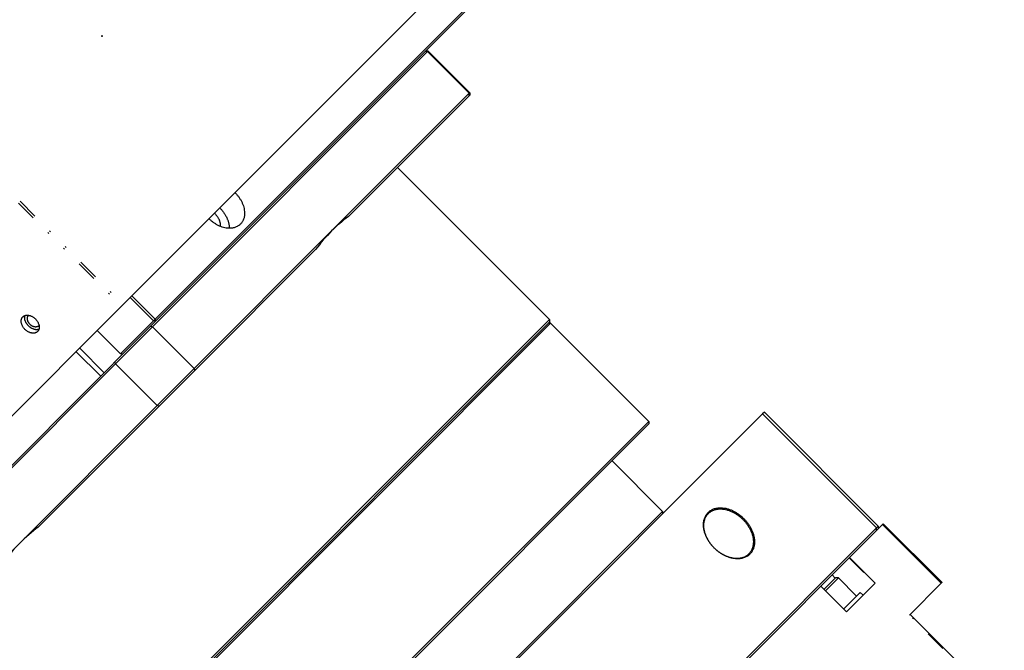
# Model space of a CAD drawing. Header units: millimetres. Extents: x 0 to 2382, y 0 to 1682.
# Tile 14 of 20: x 1575 to 1717, y 1473 to 1563. Entities that reach past the tile are written whole.
import ezdxf

# ---------------------------------------------------------------- set-up
doc = ezdxf.new("R2010")
doc.units = ezdxf.units.MM
doc.linetypes.add('DASHEDBIDOT', pattern=[12.4, 3, -3, 0.2, -3, 0.2, -3])
doc.layers.add('Layer0000', color=7, linetype='Continuous', lineweight=25)

msp = doc.modelspace()

# ---------------------------------------------------------------- linework, layer by layer
msp.add_arc((1587.1197155, 1560.8123073), 0.25, 60, 120)
for major_axis, start_param, end_param in [((-0.125, 0.2165064), 5.4977871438, 6.2831853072), ((0.125, 0.2165064), 0, 0.7853981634)]:
    msp.add_ellipse((1587.1197155, 1560.8123073), major_axis=major_axis, ratio=0.5773502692, start_param=start_param, end_param=end_param)
at = {"layer": 'Layer0000', "color": 7, "linetype": 'Continuous', "lineweight": 25}
for p, q in [((1590.2026523, 1522.3586822), (1652.2026523, 1584.3586822)), ((1594.8114095, 1520.249925), (1653.3114095, 1578.749925)), ((1594.8631862, 1519.9481483), (1653.3631862, 1578.4481483)), ((1634.0914427, 1558.8228514), (1594.405173, 1519.1365817)), ((1634.0914427, 1558.8228514), (1633.7423641, 1558.8273262)), ((1634.1747145, 1558.9061235), (1633.8211607, 1558.9061235)), ((1634.0914427, 1558.8228514), (1634.1747148, 1558.9061235)), ((1640.1018503, 1552.8124438), (1634.0914427, 1558.8228514)), ((1634.1747147, 1558.9061234), (1640.1851224, 1552.8957158)), ((1620.2587155, 1532.969309), (1640.1018503, 1552.8124438)), ((1640.1851224, 1552.8957158), (1640.1018503, 1552.8124438)), ((1640.1063251, 1552.4633652), (1640.1018504, 1552.8124438)), ((1640.1851224, 1552.5421624), (1640.1063251, 1552.4633651)), ((1640.1851224, 1552.8957156), (1640.1851224, 1552.5421618)), ((1640.1063251, 1552.4633651), (1622.6789035, 1535.0359436)), ((1629.7552972, 1542.1123374), (1651.6756075, 1520.1920271)), ((1620.2587155, 1532.969309), (1600.4155807, 1513.1261741)), ((1617.9420808, 1530.299121), (1600.5146593, 1512.8716994)), ((1591.2026523, 1523.3586822), (1594.5614095, 1519.999925)), ((1591.4526523, 1523.6086822), (1594.8114095, 1520.249925)), ((1514.4526523, 1446.6086822), (1589.9526523, 1522.1086822)), ((1590.2026523, 1522.3586822), (1589.9526523, 1522.1086822)), ((1588.3895508, 1456.552417), (1651.6756075, 1519.8384737)), ((1594.5614095, 1519.999925), (1589.8114095, 1515.249925)), ((1594.8631862, 1519.9481483), (1590.1131862, 1515.1981483)), ((1594.5614095, 1519.999925), (1594.8114095, 1520.249925)), ((1594.8631862, 1519.9481483), (1594.5614095, 1519.999925)), ((1594.8114095, 1520.249925), (1594.8631862, 1519.9481483)), ((1642.3558024, 1510.872222), (1651.6756076, 1520.1920272)), ((1651.6756075, 1520.1920272), (1651.6756075, 1519.8384737)), ((1586.4526523, 1518.6086822), (1589.8114095, 1515.249925)), ((1594.405173, 1519.1365817), (1589.0914427, 1513.8228514)), ((1594.1506983, 1519.2356604), (1594.405173, 1519.1365817)), ((1594.405173, 1519.1365817), (1600.4155807, 1513.1261741)), ((1597.8343557, 1465.6436688), (1651.8523842, 1519.6616971)), ((1651.8523842, 1519.6616971), (1651.4988308, 1519.6616971)), ((1651.8523842, 1519.6616971), (1665.9945199, 1505.5195615)), ((1586.9465312, 1512.0314933), (1583.4109973, 1515.5670272)), ((1587.4465312, 1512.5314933), (1583.9109973, 1516.0670272)), ((1590.1131862, 1515.1981483), (1587.4465312, 1512.5314933)), ((1590.1131862, 1515.1981483), (1589.8114095, 1515.249925)), ((1589.0914427, 1513.8228514), (1549.405173, 1474.1365817)), ((1589.0914427, 1513.8228514), (1588.9923641, 1514.0773262)), ((1595.1018503, 1507.8124438), (1589.0914427, 1513.8228514)), ((1600.4155807, 1513.1261741), (1595.1018503, 1507.8124438)), ((1600.5146593, 1512.8716994), (1595.3563251, 1507.7133651)), ((1600.4155806, 1513.126174), (1600.5146592, 1512.8716993)), ((1586.9465312, 1512.0314933), (1534.9465312, 1460.0314933)), ((1587.4465312, 1512.5314933), (1586.9465312, 1512.0314933)), ((1642.3558024, 1510.872222), (1588.0359973, 1456.5524169)), ((1595.1018503, 1507.8124438), (1575.2587155, 1487.969309)), ((1595.3563251, 1507.7133651), (1577.9289035, 1490.2859436)), ((1595.3563252, 1507.7133652), (1595.1018504, 1507.8124439)), ((1682.4208763, 1506.6017008), (1646.6263236, 1470.8071482)), ((1682.6822399, 1506.8630644), (1682.4208763, 1506.6017008)), ((1698.8611089, 1490.1614682), (1682.4208763, 1506.6017008)), ((1699.1224725, 1490.4228318), (1682.6822399, 1506.8630644)), ((1611.9764913, 1451.5015331), (1665.9945199, 1505.5195615)), ((1612.278268, 1451.4497564), (1665.9945199, 1505.1660081)), ((1665.9945199, 1505.5195614), (1665.9945199, 1505.166008)), ((1660.691219, 1499.8627072), (1668.0097681, 1492.5441581)), ((1668.0097681, 1492.5441581), (1623.3468172, 1447.8812073)), ((1668.0097681, 1492.5441581), (1668.0097742, 1492.1905987)), ((1698.8611089, 1490.1614682), (1663.0665563, 1454.3669155)), ((1699.1224725, 1490.4228318), (1698.8611089, 1490.1614682)), ((1698.8691804, 1489.8159862), (1698.8611089, 1490.1614682)), ((1698.9542825, 1489.9010883), (1699.7263533, 1490.6731592)), ((1699.1224725, 1490.4228318), (1699.1224725, 1490.0692782)), ((1699.7263533, 1490.6731592), (1699.8295793, 1490.7763852)), ((1708.2116347, 1482.1878778), (1699.7263533, 1490.6731592)), ((1708.3148607, 1482.2911038), (1699.8295793, 1490.7763852)), ((1698.8691804, 1489.8159862), (1663.1620382, 1454.1088441)), ((1698.9542825, 1489.9010883), (1698.8691804, 1489.8159862)), ((1575.2587155, 1487.969309), (1555.4155807, 1468.1261741)), ((1698.6758555, 1482.1980402), (1694.9635449, 1485.9103508)), ((1692.9273549, 1482.9549219), (1692.3189787, 1482.3465457)), ((1693.3692966, 1482.9549219), (1692.6961996, 1482.2818249)), ((1693.3692966, 1482.9549219), (1692.9273549, 1482.9549219)), ((1693.3692966, 1482.9549219), (1695.9767529, 1480.3474657)), ((1690.8176737, 1481.7644795), (1694.5299843, 1478.0521689)), ((1692.3189787, 1482.3465457), (1691.2772931, 1481.3048601)), ((1692.6961996, 1482.2818249), (1691.498264, 1481.0838893)), ((1694.5299843, 1478.0521689), (1698.6758555, 1482.1980402)), ((1703.6258907, 1477.6021338), (1708.2116347, 1482.1878778)), ((1708.3148607, 1482.2911038), (1708.2116347, 1482.1878778)), ((1696.507083, 1480.8777957), (1695.6786558, 1480.0493686)), ((1696.507083, 1480.8777957), (1696.931347, 1480.4535317)), ((1695.6786558, 1480.0493686), (1694.1057202, 1478.476433)), ((1703.7294441, 1477.7056872), (1717.2981161, 1464.1370151))]:
    msp.add_line(p, q, dxfattribs=at)
at = {"layer": 'Layer0000', "color": 251, "linetype": 'DASHEDBIDOT', "lineweight": 18}
for p, q in [((1548.7636823, 1563.2976522), (1589.9526523, 1522.1086822)), ((1549.0136823, 1563.5476522), (1590.2026523, 1522.3586822)), ((1694.9031093, 1485.8499152), (1698.6154199, 1482.1376045)), ((1692.4531093, 1483.3999152), (1692.9127287, 1482.9402957)), ((1717.1945627, 1464.0334618), (1703.6258907, 1477.6021338))]:
    msp.add_line(p, q, dxfattribs=at)
at = {"layer": 'Layer0000', "color": 7, "linetype": 'Continuous', "lineweight": 25}
for centre, radius, start, end in [((1633.9144288, 1519.4278506), 19.2314743, 125.748322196, 135.240697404), ((1638.9509338, 1514.4120414), 26.3395369, 135.207575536, 142.903107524), ((1576.90392, 1520.4073789), 0.526156, 129.309117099, 134.997250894), ((1577.6447473, 1519.6665516), 0.526156, 315.002749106, 320.690882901), ((1593.815983, 1469.2770906), 26.339537, 127.096892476, 134.792424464), ((1588.8001738, 1474.3135957), 19.2314743, 134.759302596, 144.251677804)]:
    msp.add_arc(centre, radius, start, end, dxfattribs=at)
for points, weights in [([(1606.3276523, 1538.4836822), (1608.9793028, 1535.8320318), (1607.1043028, 1533.9570318)], [1, 0.707106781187, 1]), ([(1603.3776523, 1535.5336822), (1604.2677504, 1534.6435842), (1604.1971148, 1533.6414925)], [1, 0.811861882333, 0.865422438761]), ([(1604.1276523, 1536.2836822), (1605.4810444, 1534.9302901), (1605.5000344, 1533.3613001)], [1, 0.825482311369, 0.858934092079]), ([(1607.1043028, 1533.9570318), (1605.2293028, 1532.0820318), (1602.5776523, 1534.7336822)], [1, 0.707106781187, 1]), ([(1674.6064688, 1492.2465556), (1676.6689688, 1494.3090556), (1679.5857843, 1491.3922402)], [1, 0.707106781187, 1]), ([(1679.5857843, 1491.3922402), (1682.5025998, 1488.4754247), (1680.4400998, 1486.4129247)], [1, 0.707106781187, 1])]:
    msp.add_rational_spline(points, weights, degree=2, dxfattribs=at)
for points, weights, knots in [([(1577.8350116, 1518.4763229), (1577.0850116, 1517.7263229), (1576.0243515, 1518.7869831), (1574.9636913, 1519.8476433), (1575.7136913, 1520.5976433)], [1, 0.707106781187, 1, 0.707106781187, 1], [0, 0, 0, 0.25, 0.25, 0.5, 0.5, 0.5]), ([(1575.7136913, 1520.5976433), (1576.4636913, 1521.3476433), (1577.5243515, 1520.2869831), (1578.5850116, 1519.2263229), (1577.8350116, 1518.4763229)], [1, 0.707106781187, 1, 0.707106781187, 1], [0.5, 0.5, 0.5, 0.75, 0.75, 1, 1, 1]), ([(1578.0243515, 1518.7869831), (1577.2743515, 1518.5369831), (1576.5243515, 1519.2869831), (1575.7743515, 1520.0369831), (1576.0243515, 1520.7869831)], [0.897358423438, 0.773459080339, 1, 0.773459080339, 0.897358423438], [0.05663522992, 0.05663522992, 0.05663522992, 0.25, 0.25, 0.44336477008, 0.44336477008, 0.44336477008]), ([(1578.0168136, 1519.294521), (1577.4918136, 1518.769521), (1576.7493515, 1519.5119831), (1576.0068893, 1520.2544452), (1576.5318893, 1520.7794452)], [1, 0.707106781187, 1, 0.707106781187, 1], [0.25, 0.25, 0.25, 0.5, 0.5, 0.75, 0.75, 0.75]), ([(1679.7107843, 1491.5172402), (1676.7055805, 1494.522444), (1674.5805805, 1492.397444), (1672.4555805, 1490.272444), (1675.4607843, 1487.2672402), (1678.4659881, 1484.2620364), (1680.5909881, 1486.3870364), (1682.7159881, 1488.5120364), (1679.7107843, 1491.5172402)], [1, 0.707106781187, 1, 0.707106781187, 1, 0.707106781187, 1, 0.707106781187, 1], [0, 0, 0, 0.25, 0.25, 0.5, 0.5, 0.75, 0.75, 1, 1, 1]), ([(1680.4400998, 1486.4129247), (1678.3775998, 1484.3504247), (1675.4607843, 1487.2672402), (1672.5439688, 1490.1840556), (1674.6064688, 1492.2465556)], [1, 0.707106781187, 1, 0.707106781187, 1], [0.25, 0.25, 0.25, 0.5, 0.5, 0.75, 0.75, 0.75])]:
    msp.add_rational_spline(points, weights, degree=2, knots=knots, dxfattribs=at)

doc.saveas('drawing.dxf')
